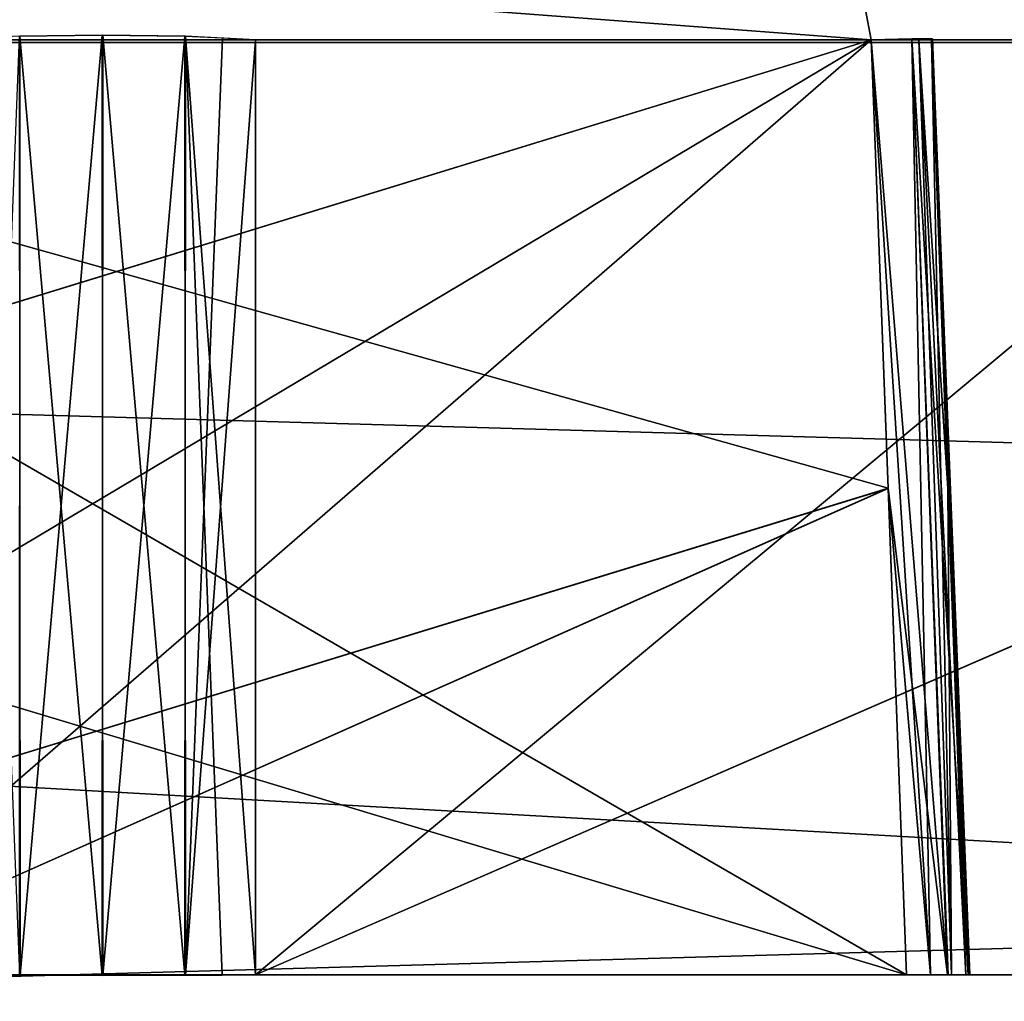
# Model space of a CAD drawing. Header units: millimetres. Extents: x -141 to 250, y -45 to 55.
# Tile 38 of 170: x -45.91 to -41.36, y 16.92 to 21.44. Entities that reach past the tile are written whole.
import ezdxf

# ---------------------------------------------------------------- set-up
doc = ezdxf.new("R2010")
doc.units = ezdxf.units.MM
doc.header["$LTSCALE"] = 52.148148
for name, color, linetype in [('147', 7, 'CONTINUOUS'), ('148', 7, 'CONTINUOUS'), ('149', 7, 'CONTINUOUS'), ('153', 7, 'CONTINUOUS'), ('164', 7, 'CONTINUOUS'), ('167', 7, 'CONTINUOUS'), ('362', 7, 'CONTINUOUS'), ('363', 7, 'CONTINUOUS'), ('364', 7, 'CONTINUOUS'), ('366', 7, 'CONTINUOUS'), ('367', 7, 'CONTINUOUS'), ('369', 7, 'CONTINUOUS'), ('370', 7, 'CONTINUOUS'), ('371', 7, 'CONTINUOUS'), ('378', 7, 'CONTINUOUS'), ('380', 7, 'CONTINUOUS'), ('381', 7, 'CONTINUOUS'), ('382', 7, 'CONTINUOUS'), ('393', 7, 'CONTINUOUS'), ('394', 7, 'CONTINUOUS'), ('395', 7, 'CONTINUOUS'), ('397', 7, 'CONTINUOUS'), ('636', 7, 'CONTINUOUS'), ('638', 7, 'CONTINUOUS'), ('640', 7, 'CONTINUOUS'), ('642', 7, 'CONTINUOUS'), ('643', 7, 'CONTINUOUS'), ('649', 7, 'CONTINUOUS'), ('651', 7, 'CONTINUOUS'), ('660', 7, 'CONTINUOUS'), ('661', 7, 'CONTINUOUS'), ('663', 7, 'CONTINUOUS'), ('745', 7, 'CONTINUOUS'), ('775', 7, 'CONTINUOUS')]:
    doc.layers.add(name, color=color, linetype=linetype)

msp = doc.modelspace()

# ---------------------------------------------------------------- linework, layer by layer
at = {"layer": '147', "linetype": 'Continuous'}
for points in [[(-140.0913, -0.4782, 141.0903), (139.7289, -0.4782, 141.0903), (-138.9997, 24.5218, 139.9988), (-140.0913, -0.4782, 141.0903)], [(-138.9997, 24.5218, 139.9988), (139.7289, -0.4782, 141.0903), (138.6374, 24.5218, 139.9988), (-138.9997, 24.5218, 139.9988)]]:
    msp.add_3dface(points, dxfattribs=at)
at = {"layer": '148', "linetype": 'Continuous'}
for points in [[(139.7289, -0.4782, -141.0903), (-140.0913, -0.4782, -141.0903), (138.6374, 24.5218, -139.9988), (139.7289, -0.4782, -141.0903)], [(138.6374, 24.5218, -139.9988), (-140.0913, -0.4782, -141.0903), (-138.9997, 24.5218, -139.9988), (138.6374, 24.5218, -139.9988)]]:
    msp.add_3dface(points, dxfattribs=at)
at = {"layer": '149', "linetype": 'Continuous'}
for points in [[(106.6, 21.3393, -123.2716), (-106.6, 21.3393, -123.2716), (106.6, 15.3131, -123.4294), (106.6, 21.3393, -123.2716)], [(-106.6, 21.3393, -123.2716), (106.6, 9.2869, -123.5872), (106.6, 15.3131, -123.4294), (-106.6, 21.3393, -123.2716)], [(-106.6, 15.3214, -123.4292), (106.6, 9.2869, -123.5872), (-106.6, 21.3393, -123.2716), (-106.6, 15.3214, -123.4292)]]:
    msp.add_3dface(points, dxfattribs=at)
at = {"layer": '153', "linetype": 'Continuous'}
for points in [[(-106.6, 9.2869, 123.5872), (-106.6, 15.3218, 123.4292), (106.6, 21.3393, 123.2716), (-106.6, 9.2869, 123.5872)], [(106.6, 15.3218, 123.4292), (-106.6, 9.2869, 123.5872), (106.6, 21.3393, 123.2716), (106.6, 15.3218, 123.4292)], [(-106.6, 15.3218, 123.4292), (-106.6, 21.3393, 123.2716), (106.6, 21.3393, 123.2716), (-106.6, 15.3218, 123.4292)]]:
    msp.add_3dface(points, dxfattribs=at)
at = {"layer": '164', "linetype": 'Continuous'}
for points in [[(106.6, 21.3393, 123.2716), (-106.6, 21.3393, 123.2716), (-106.6, 21.9001, 123.1469), (106.6, 21.3393, 123.2716)], [(106.6, 21.9001, 123.1469), (106.6, 21.3393, 123.2716), (-106.6, 21.9001, 123.1469), (106.6, 21.9001, 123.1469)]]:
    msp.add_3dface(points, dxfattribs=at)
at = {"layer": '167', "linetype": 'Continuous'}
for points in [[(-106.6, 21.3393, -123.2716), (106.6, 21.3393, -123.2716), (106.6, 21.9011, -123.1464), (-106.6, 21.3393, -123.2716)], [(-106.6, 21.9001, -123.1469), (-106.6, 21.3393, -123.2716), (106.6, 21.9011, -123.1464), (-106.6, 21.9001, -123.1469)]]:
    msp.add_3dface(points, dxfattribs=at)
at = {"layer": '362', "linetype": 'Continuous'}
for points in [[(-49.2681, 21.3523, -81.678), (-41.978, 21.3523, -88.9681), (-49.242, 19.1235, -81.594), (-49.2681, 21.3523, -81.678)], [(-49.242, 19.1235, -81.594), (-41.978, 21.3523, -88.9681), (-49.2179, 17.0413, -81.5153), (-49.242, 19.1235, -81.594)], [(-41.978, 21.3523, -88.9681), (-41.9001, 19.2838, -88.9439), (-49.2179, 17.0413, -81.5153), (-41.978, 21.3523, -88.9681)], [(-41.9001, 19.2838, -88.9439), (-41.8153, 17.0413, -88.9179), (-49.2179, 17.0413, -81.5153), (-41.9001, 19.2838, -88.9439)]]:
    msp.add_3dface(points, dxfattribs=at)
at = {"layer": '363', "linetype": 'Continuous'}
for points in [[(-41.6247, 19.2838, -89.8357), (-41.759, 21.3523, -90.4938), (-41.5416, 17.0413, -89.8187), (-41.6247, 19.2838, -89.8357)], [(-41.5416, 17.0413, -89.8187), (-41.759, 21.3523, -90.4938), (-41.6084, 17.0413, -90.5), (-41.5416, 17.0413, -89.8187)], [(-41.7011, 21.3523, -89.8518), (-41.759, 21.3523, -90.4938), (-41.6247, 19.2838, -89.8357), (-41.7011, 21.3523, -89.8518)], [(-41.759, 21.3523, -90.4938), (-41.7011, 21.3523, -91.1482), (-41.6084, 17.0413, -90.5), (-41.759, 21.3523, -90.4938)], [(-41.7011, 21.3523, -91.1482), (-41.6247, 19.2839, -91.1643), (-41.6084, 17.0413, -90.5), (-41.7011, 21.3523, -91.1482)], [(-41.6247, 19.2839, -91.1643), (-41.5416, 17.0413, -91.1813), (-41.6084, 17.0413, -90.5), (-41.6247, 19.2839, -91.1643)]]:
    msp.add_3dface(points, dxfattribs=at)
at = {"layer": '364', "linetype": 'Continuous'}
for points in [[(-47.1641, 21.3523, -97.2179), (-46.9512, 17.0413, -97.2179), (-41.978, 21.3523, -92.0319), (-47.1641, 21.3523, -97.2179)], [(-41.978, 21.3523, -92.0319), (-46.9512, 17.0413, -97.2179), (-41.9001, 19.2839, -92.0561), (-41.978, 21.3523, -92.0319)], [(-41.9001, 19.2839, -92.0561), (-46.9512, 17.0413, -97.2179), (-41.8153, 17.0413, -92.0821), (-41.9001, 19.2839, -92.0561)]]:
    msp.add_3dface(points, dxfattribs=at)
at = {"layer": '366', "linetype": 'Continuous'}
for points in [[(-44.8179, 21.3523, -99.5641), (-39.6319, 21.3523, -94.378), (-44.8179, 17.0413, -99.3512), (-44.8179, 21.3523, -99.5641)], [(-39.6319, 21.3523, -94.378), (-39.6561, 19.2838, -94.3001), (-44.8179, 17.0413, -99.3512), (-39.6319, 21.3523, -94.378)], [(-39.6561, 19.2838, -94.3001), (-39.6821, 17.0413, -94.2153), (-44.8179, 17.0413, -99.3512), (-39.6561, 19.2838, -94.3001)]]:
    msp.add_3dface(points, dxfattribs=at)
at = {"layer": '367', "linetype": 'Continuous'}
for points in [[(-39.6319, 21.3523, -61.222), (-44.8179, 17.0413, -56.2488), (-39.6561, 19.2849, -61.2999), (-39.6319, 21.3523, -61.222)], [(-44.8179, 21.3523, -56.0359), (-44.8179, 17.0413, -56.2488), (-39.6319, 21.3523, -61.222), (-44.8179, 21.3523, -56.0359)], [(-39.6561, 19.2849, -61.2999), (-44.8179, 17.0413, -56.2488), (-39.6821, 17.0413, -61.3847), (-39.6561, 19.2849, -61.2999)]]:
    msp.add_3dface(points, dxfattribs=at)
at = {"layer": '369', "linetype": 'Continuous'}
for points in [[(-47.1641, 21.3523, -58.3821), (-41.978, 21.3523, -63.5681), (-46.9512, 17.0413, -58.3821), (-47.1641, 21.3523, -58.3821)], [(-41.978, 21.3523, -63.5681), (-41.9001, 19.2849, -63.5439), (-46.9512, 17.0413, -58.3821), (-41.978, 21.3523, -63.5681)], [(-41.9001, 19.2849, -63.5439), (-41.8153, 17.0413, -63.5179), (-46.9512, 17.0413, -58.3821), (-41.9001, 19.2849, -63.5439)]]:
    msp.add_3dface(points, dxfattribs=at)
at = {"layer": '370', "linetype": 'Continuous'}
for points in [[(-41.759, 21.3523, -65.0938), (-41.7011, 21.3523, -65.7482), (-41.6084, 17.0413, -65.1), (-41.759, 21.3523, -65.0938)], [(-41.5416, 17.0413, -64.4187), (-41.759, 21.3523, -65.0938), (-41.6084, 17.0413, -65.1), (-41.5416, 17.0413, -64.4187)], [(-41.6247, 19.2849, -64.4357), (-41.759, 21.3523, -65.0938), (-41.5416, 17.0413, -64.4187), (-41.6247, 19.2849, -64.4357)], [(-41.7011, 21.3523, -64.4518), (-41.759, 21.3523, -65.0938), (-41.6247, 19.2849, -64.4357), (-41.7011, 21.3523, -64.4518)], [(-41.7011, 21.3523, -65.7482), (-41.6247, 19.2849, -65.7643), (-41.6084, 17.0413, -65.1), (-41.7011, 21.3523, -65.7482)], [(-41.6247, 19.2849, -65.7643), (-41.5416, 17.0413, -65.7813), (-41.6084, 17.0413, -65.1), (-41.6247, 19.2849, -65.7643)]]:
    msp.add_3dface(points, dxfattribs=at)
at = {"layer": '371', "linetype": 'Continuous'}
for points in [[(-41.978, 21.3523, -66.6319), (-49.2681, 21.3523, -73.922), (-41.9001, 19.2849, -66.6561), (-41.978, 21.3523, -66.6319)], [(-49.2681, 21.3523, -73.922), (-49.2438, 19.2745, -74.0003), (-41.8153, 17.0413, -66.6821), (-49.2681, 21.3523, -73.922)], [(-41.9001, 19.2849, -66.6561), (-49.2681, 21.3523, -73.922), (-41.8153, 17.0413, -66.6821), (-41.9001, 19.2849, -66.6561)], [(-49.2438, 19.2745, -74.0003), (-49.2179, 17.0413, -74.0847), (-41.8153, 17.0413, -66.6821), (-49.2438, 19.2745, -74.0003)]]:
    msp.add_3dface(points, dxfattribs=at)
at = {"layer": '378', "linetype": 'Continuous'}
for points in [[(-44.8179, 21.3523, 99.5641), (-44.8179, 17.0413, 99.3512), (-39.6319, 21.3523, 94.378), (-44.8179, 21.3523, 99.5641)], [(-39.6319, 21.3523, 94.378), (-44.8179, 17.0413, 99.3512), (-39.6561, 19.2852, 94.3002), (-39.6319, 21.3523, 94.378)], [(-39.6561, 19.2852, 94.3002), (-44.8179, 17.0413, 99.3512), (-39.6821, 17.0413, 94.2153), (-39.6561, 19.2852, 94.3002)]]:
    msp.add_3dface(points, dxfattribs=at)
at = {"layer": '380', "linetype": 'Continuous'}
for points in [[(-47.1641, 21.3523, 97.2179), (-41.978, 21.3523, 92.0319), (-46.9512, 17.0413, 97.2179), (-47.1641, 21.3523, 97.2179)], [(-41.978, 21.3523, 92.0319), (-41.9001, 19.2851, 92.0561), (-46.9512, 17.0413, 97.2179), (-41.978, 21.3523, 92.0319)], [(-41.9001, 19.2851, 92.0561), (-41.8153, 17.0413, 92.0821), (-46.9512, 17.0413, 97.2179), (-41.9001, 19.2851, 92.0561)]]:
    msp.add_3dface(points, dxfattribs=at)
at = {"layer": '381', "linetype": 'Continuous'}
for points in [[(-41.5416, 17.0413, 91.1813), (-41.759, 21.3523, 90.5062), (-41.6084, 17.0413, 90.5), (-41.5416, 17.0413, 91.1813)], [(-41.6247, 19.2851, 91.1643), (-41.759, 21.3523, 90.5062), (-41.5416, 17.0413, 91.1813), (-41.6247, 19.2851, 91.1643)], [(-41.7011, 21.3523, 91.1482), (-41.759, 21.3523, 90.5062), (-41.6247, 19.2851, 91.1643), (-41.7011, 21.3523, 91.1482)], [(-41.759, 21.3523, 90.5062), (-41.7011, 21.3523, 89.8518), (-41.6084, 17.0413, 90.5), (-41.759, 21.3523, 90.5062)], [(-41.7011, 21.3523, 89.8518), (-41.6247, 19.2852, 89.8357), (-41.6084, 17.0413, 90.5), (-41.7011, 21.3523, 89.8518)], [(-41.6247, 19.2852, 89.8357), (-41.5416, 17.0413, 89.8187), (-41.6084, 17.0413, 90.5), (-41.6247, 19.2852, 89.8357)]]:
    msp.add_3dface(points, dxfattribs=at)
at = {"layer": '382', "linetype": 'Continuous'}
for points in [[(-41.978, 21.3523, 88.9681), (-49.2681, 21.3523, 81.678), (-41.9002, 19.2852, 88.9439), (-41.978, 21.3523, 88.9681)], [(-41.9002, 19.2852, 88.9439), (-49.2681, 21.3523, 81.678), (-41.8153, 17.0413, 88.9179), (-41.9002, 19.2852, 88.9439)], [(-49.2681, 21.3523, 81.678), (-49.2438, 19.2739, 81.5997), (-41.8153, 17.0413, 88.9179), (-49.2681, 21.3523, 81.678)], [(-49.2438, 19.2739, 81.5997), (-49.2179, 17.0413, 81.5153), (-41.8153, 17.0413, 88.9179), (-49.2438, 19.2739, 81.5997)]]:
    msp.add_3dface(points, dxfattribs=at)
at = {"layer": '393', "linetype": 'Continuous'}
for points in [[(-49.2681, 21.3523, 73.922), (-41.978, 21.3523, 66.6319), (-49.242, 19.1224, 74.006), (-49.2681, 21.3523, 73.922)], [(-49.242, 19.1224, 74.006), (-41.978, 21.3523, 66.6319), (-49.2179, 17.0413, 74.0847), (-49.242, 19.1224, 74.006)], [(-41.978, 21.3523, 66.6319), (-41.9001, 19.2849, 66.6561), (-49.2179, 17.0413, 74.0847), (-41.978, 21.3523, 66.6319)], [(-41.9001, 19.2849, 66.6561), (-41.8153, 17.0413, 66.6821), (-49.2179, 17.0413, 74.0847), (-41.9001, 19.2849, 66.6561)]]:
    msp.add_3dface(points, dxfattribs=at)
at = {"layer": '394', "linetype": 'Continuous'}
for points in [[(-41.5416, 17.0413, 65.7813), (-41.759, 21.3523, 65.1062), (-41.6084, 17.0413, 65.1), (-41.5416, 17.0413, 65.7813)], [(-41.6247, 19.2849, 65.7643), (-41.759, 21.3523, 65.1062), (-41.5416, 17.0413, 65.7813), (-41.6247, 19.2849, 65.7643)], [(-41.7011, 21.3523, 65.7482), (-41.759, 21.3523, 65.1062), (-41.6247, 19.2849, 65.7643), (-41.7011, 21.3523, 65.7482)], [(-41.759, 21.3523, 65.1062), (-41.7011, 21.3523, 64.4518), (-41.6084, 17.0413, 65.1), (-41.759, 21.3523, 65.1062)], [(-41.7011, 21.3523, 64.4518), (-41.6247, 19.2849, 64.4357), (-41.6084, 17.0413, 65.1), (-41.7011, 21.3523, 64.4518)], [(-41.6247, 19.2849, 64.4357), (-41.5416, 17.0413, 64.4187), (-41.6084, 17.0413, 65.1), (-41.6247, 19.2849, 64.4357)]]:
    msp.add_3dface(points, dxfattribs=at)
at = {"layer": '395', "linetype": 'Continuous'}
for points in [[(-47.1641, 21.3523, 58.3821), (-46.9512, 17.0413, 58.3821), (-41.978, 21.3523, 63.5681), (-47.1641, 21.3523, 58.3821)], [(-41.978, 21.3523, 63.5681), (-46.9512, 17.0413, 58.3821), (-41.9001, 19.2849, 63.5439), (-41.978, 21.3523, 63.5681)], [(-41.9001, 19.2849, 63.5439), (-46.9512, 17.0413, 58.3821), (-41.8153, 17.0413, 63.5179), (-41.9001, 19.2849, 63.5439)]]:
    msp.add_3dface(points, dxfattribs=at)
at = {"layer": '397', "linetype": 'Continuous'}
for points in [[(-39.6319, 21.3523, 61.222), (-39.6561, 19.2849, 61.2999), (-44.8179, 17.0413, 56.2488), (-39.6319, 21.3523, 61.222)], [(-44.8179, 21.3523, 56.0359), (-39.6319, 21.3523, 61.222), (-44.8179, 17.0413, 56.2488), (-44.8179, 21.3523, 56.0359)], [(-39.6561, 19.2849, 61.2999), (-39.6821, 17.0413, 61.3847), (-44.8179, 17.0413, 56.2488), (-39.6561, 19.2849, 61.2999)]]:
    msp.add_3dface(points, dxfattribs=at)
at = {"layer": '636', "linetype": 'Continuous'}
for points in [[(-41.978, 21.3523, -88.9681), (-41.7912, 21.3563, -89.2274), (-41.7057, 17.0406, -89.0479), (-41.978, 21.3523, -88.9681)], [(-41.9001, 19.2838, -88.9439), (-41.978, 21.3523, -88.9681), (-41.7057, 17.0406, -89.0479), (-41.9001, 19.2838, -88.9439)], [(-41.6234, 17.0402, -89.1872), (-41.7912, 21.3563, -89.2274), (-41.5309, 17.0402, -89.4955), (-41.6234, 17.0402, -89.1872)], [(-41.7912, 21.3563, -89.2274), (-41.6957, 21.3563, -89.5323), (-41.5309, 17.0402, -89.4955), (-41.7912, 21.3563, -89.2274)], [(-41.7057, 17.0406, -89.0479), (-41.7912, 21.3563, -89.2274), (-41.6234, 17.0402, -89.1872), (-41.7057, 17.0406, -89.0479)], [(-41.6957, 21.3563, -89.5323), (-41.7011, 21.3523, -89.8518), (-41.5309, 17.0402, -89.4955), (-41.6957, 21.3563, -89.5323)], [(-41.7011, 21.3523, -89.8518), (-41.6247, 19.2838, -89.8357), (-41.5309, 17.0402, -89.4955), (-41.7011, 21.3523, -89.8518)], [(-41.8153, 17.0413, -88.9179), (-41.9001, 19.2838, -88.9439), (-41.7057, 17.0406, -89.0479), (-41.8153, 17.0413, -88.9179)], [(-41.6247, 19.2838, -89.8357), (-41.5416, 17.0413, -89.8187), (-41.5309, 17.0402, -89.4955), (-41.6247, 19.2838, -89.8357)]]:
    msp.add_3dface(points, dxfattribs=at)
at = {"layer": '638', "linetype": 'Continuous'}
for points in [[(-46.0769, 17.0397, -99.4773), (-45.9074, 21.3684, -99.7814), (-45.9044, 17.0386, -99.5689), (-46.0769, 17.0397, -99.4773)], [(-45.9074, 21.3684, -99.7814), (-45.5259, 21.374, -99.858), (-45.9044, 17.0386, -99.5689), (-45.9074, 21.3684, -99.7814)], [(-45.9044, 17.0386, -99.5689), (-45.5259, 21.374, -99.858), (-45.5229, 17.0377, -99.6438), (-45.9044, 17.0386, -99.5689)], [(-45.5259, 21.374, -99.858), (-45.1442, 21.3684, -99.7824), (-45.5229, 17.0377, -99.6438), (-45.5259, 21.374, -99.858)], [(-45.5229, 17.0377, -99.6438), (-45.1442, 21.3684, -99.7824), (-45.1418, 17.0386, -99.5676), (-45.5229, 17.0377, -99.6438)], [(-45.1442, 21.3684, -99.7824), (-44.9715, 21.3616, -99.6902), (-45.1418, 17.0386, -99.5676), (-45.1442, 21.3684, -99.7824)], [(-44.9715, 21.3616, -99.6902), (-44.8179, 21.3523, -99.5641), (-45.1418, 17.0386, -99.5676), (-44.9715, 21.3616, -99.6902)], [(-44.8179, 21.3523, -99.5641), (-44.8179, 17.0413, -99.3512), (-45.1418, 17.0386, -99.5676), (-44.8179, 21.3523, -99.5641)]]:
    msp.add_3dface(points, dxfattribs=at)
at = {"layer": '640', "linetype": 'Continuous'}
for points in [[(-45.905, 21.3684, -55.8176), (-46.0778, 21.3616, -55.9098), (-45.9075, 17.0386, -56.0324), (-45.905, 21.3684, -55.8176)], [(-45.5263, 17.0377, -55.9562), (-45.905, 21.3684, -55.8176), (-45.9075, 17.0386, -56.0324), (-45.5263, 17.0377, -55.9562)], [(-45.5233, 21.374, -55.742), (-45.905, 21.3684, -55.8176), (-45.5263, 17.0377, -55.9562), (-45.5233, 21.374, -55.742)], [(-45.1449, 17.0386, -56.0311), (-45.5233, 21.374, -55.742), (-45.5263, 17.0377, -55.9562), (-45.1449, 17.0386, -56.0311)], [(-45.1418, 21.3684, -55.8186), (-45.5233, 21.374, -55.742), (-45.1449, 17.0386, -56.0311), (-45.1418, 21.3684, -55.8186)], [(-44.9723, 17.0397, -56.1227), (-45.1418, 21.3684, -55.8186), (-45.1449, 17.0386, -56.0311), (-44.9723, 17.0397, -56.1227)], [(-44.8179, 17.0413, -56.2488), (-45.1418, 21.3684, -55.8186), (-44.9723, 17.0397, -56.1227), (-44.8179, 17.0413, -56.2488)], [(-44.8179, 17.0413, -56.2488), (-44.8179, 21.3523, -56.0359), (-45.1418, 21.3684, -55.8186), (-44.8179, 17.0413, -56.2488)]]:
    msp.add_3dface(points, dxfattribs=at)
at = {"layer": '642', "linetype": 'Continuous'}
for points in [[(-41.978, 21.3523, -63.5681), (-41.7912, 21.3563, -63.8274), (-41.7057, 17.0406, -63.6479), (-41.978, 21.3523, -63.5681)], [(-41.9001, 19.2849, -63.5439), (-41.978, 21.3523, -63.5681), (-41.7057, 17.0406, -63.6479), (-41.9001, 19.2849, -63.5439)], [(-41.7912, 21.3563, -63.8274), (-41.6957, 21.3563, -64.1323), (-41.5309, 17.0402, -64.0955), (-41.7912, 21.3563, -63.8274)], [(-41.7057, 17.0406, -63.6479), (-41.7912, 21.3563, -63.8274), (-41.6234, 17.0402, -63.7872), (-41.7057, 17.0406, -63.6479)], [(-41.6234, 17.0402, -63.7872), (-41.7912, 21.3563, -63.8274), (-41.5309, 17.0402, -64.0955), (-41.6234, 17.0402, -63.7872)], [(-41.6957, 21.3563, -64.1323), (-41.7011, 21.3523, -64.4518), (-41.5309, 17.0402, -64.0955), (-41.6957, 21.3563, -64.1323)], [(-41.7011, 21.3523, -64.4518), (-41.6247, 19.2849, -64.4357), (-41.5309, 17.0402, -64.0955), (-41.7011, 21.3523, -64.4518)], [(-41.8153, 17.0413, -63.5179), (-41.9001, 19.2849, -63.5439), (-41.7057, 17.0406, -63.6479), (-41.8153, 17.0413, -63.5179)], [(-41.6247, 19.2849, -64.4357), (-41.5416, 17.0413, -64.4187), (-41.5309, 17.0402, -64.0955), (-41.6247, 19.2849, -64.4357)]]:
    msp.add_3dface(points, dxfattribs=at)
at = {"layer": '643', "linetype": 'Continuous'}
for points in [[(-41.7912, 21.3563, -66.3726), (-41.978, 21.3523, -66.6319), (-41.6266, 17.0402, -66.4195), (-41.7912, 21.3563, -66.3726)], [(-41.978, 21.3523, -66.6319), (-41.9001, 19.2849, -66.6561), (-41.6266, 17.0402, -66.4195), (-41.978, 21.3523, -66.6319)], [(-41.5319, 17.0402, -66.1119), (-41.7912, 21.3563, -66.3726), (-41.6266, 17.0402, -66.4195), (-41.5319, 17.0402, -66.1119)], [(-41.6957, 21.3563, -66.0677), (-41.7912, 21.3563, -66.3726), (-41.5319, 17.0402, -66.1119), (-41.6957, 21.3563, -66.0677)], [(-41.6247, 19.2849, -65.7643), (-41.7011, 21.3523, -65.7482), (-41.6957, 21.3563, -66.0677), (-41.6247, 19.2849, -65.7643)], [(-41.5416, 17.0413, -65.7813), (-41.6247, 19.2849, -65.7643), (-41.6957, 21.3563, -66.0677), (-41.5416, 17.0413, -65.7813)], [(-41.5416, 17.0413, -65.7813), (-41.6957, 21.3563, -66.0677), (-41.5229, 17.0406, -65.9504), (-41.5416, 17.0413, -65.7813)], [(-41.5229, 17.0406, -65.9504), (-41.6957, 21.3563, -66.0677), (-41.5319, 17.0402, -66.1119), (-41.5229, 17.0406, -65.9504)], [(-41.9001, 19.2849, -66.6561), (-41.8153, 17.0413, -66.6821), (-41.6266, 17.0402, -66.4195), (-41.9001, 19.2849, -66.6561)]]:
    msp.add_3dface(points, dxfattribs=at)
at = {"layer": '649', "linetype": 'Continuous'}
for points in [[(-45.905, 21.3684, 99.7824), (-46.0778, 21.3616, 99.6902), (-45.9075, 17.0386, 99.5676), (-45.905, 21.3684, 99.7824)], [(-45.5263, 17.0377, 99.6438), (-45.905, 21.3684, 99.7824), (-45.9075, 17.0386, 99.5676), (-45.5263, 17.0377, 99.6438)], [(-45.5233, 21.374, 99.858), (-45.905, 21.3684, 99.7824), (-45.5263, 17.0377, 99.6438), (-45.5233, 21.374, 99.858)], [(-45.1449, 17.0386, 99.5689), (-45.5233, 21.374, 99.858), (-45.5263, 17.0377, 99.6438), (-45.1449, 17.0386, 99.5689)], [(-45.1418, 21.3684, 99.7814), (-45.5233, 21.374, 99.858), (-45.1449, 17.0386, 99.5689), (-45.1418, 21.3684, 99.7814)], [(-44.9723, 17.0397, 99.4773), (-45.1418, 21.3684, 99.7814), (-45.1449, 17.0386, 99.5689), (-44.9723, 17.0397, 99.4773)], [(-44.8179, 17.0413, 99.3512), (-45.1418, 21.3684, 99.7814), (-44.9723, 17.0397, 99.4773), (-44.8179, 17.0413, 99.3512)], [(-44.8179, 17.0413, 99.3512), (-44.8179, 21.3523, 99.5641), (-45.1418, 21.3684, 99.7814), (-44.8179, 17.0413, 99.3512)]]:
    msp.add_3dface(points, dxfattribs=at)
at = {"layer": '651', "linetype": 'Continuous'}
for points in [[(-41.7912, 21.3563, 89.2274), (-41.978, 21.3523, 88.9681), (-41.6266, 17.0402, 89.1805), (-41.7912, 21.3563, 89.2274)], [(-41.978, 21.3523, 88.9681), (-41.9002, 19.2852, 88.9439), (-41.6266, 17.0402, 89.1805), (-41.978, 21.3523, 88.9681)], [(-41.6957, 21.3563, 89.5323), (-41.7912, 21.3563, 89.2274), (-41.5319, 17.0402, 89.4881), (-41.6957, 21.3563, 89.5323)], [(-41.5319, 17.0402, 89.4881), (-41.7912, 21.3563, 89.2274), (-41.6266, 17.0402, 89.1805), (-41.5319, 17.0402, 89.4881)], [(-41.6247, 19.2852, 89.8357), (-41.7011, 21.3523, 89.8518), (-41.6957, 21.3563, 89.5323), (-41.6247, 19.2852, 89.8357)], [(-41.5416, 17.0413, 89.8187), (-41.6247, 19.2852, 89.8357), (-41.6957, 21.3563, 89.5323), (-41.5416, 17.0413, 89.8187)], [(-41.5416, 17.0413, 89.8187), (-41.6957, 21.3563, 89.5323), (-41.5229, 17.0406, 89.6496), (-41.5416, 17.0413, 89.8187)], [(-41.5229, 17.0406, 89.6496), (-41.6957, 21.3563, 89.5323), (-41.5319, 17.0402, 89.4881), (-41.5229, 17.0406, 89.6496)], [(-41.9002, 19.2852, 88.9439), (-41.8153, 17.0413, 88.9179), (-41.6266, 17.0402, 89.1805), (-41.9002, 19.2852, 88.9439)]]:
    msp.add_3dface(points, dxfattribs=at)
at = {"layer": '660', "linetype": 'Continuous'}
for points in [[(-41.978, 21.3523, 66.6319), (-41.7912, 21.3563, 66.3726), (-41.7057, 17.0406, 66.5521), (-41.978, 21.3523, 66.6319)], [(-41.9001, 19.2849, 66.6561), (-41.978, 21.3523, 66.6319), (-41.7057, 17.0406, 66.5521), (-41.9001, 19.2849, 66.6561)], [(-41.7912, 21.3563, 66.3726), (-41.6957, 21.3563, 66.0677), (-41.5309, 17.0402, 66.1045), (-41.7912, 21.3563, 66.3726)], [(-41.7057, 17.0406, 66.5521), (-41.7912, 21.3563, 66.3726), (-41.6234, 17.0402, 66.4128), (-41.7057, 17.0406, 66.5521)], [(-41.6234, 17.0402, 66.4128), (-41.7912, 21.3563, 66.3726), (-41.5309, 17.0402, 66.1045), (-41.6234, 17.0402, 66.4128)], [(-41.6957, 21.3563, 66.0677), (-41.7011, 21.3523, 65.7482), (-41.5309, 17.0402, 66.1045), (-41.6957, 21.3563, 66.0677)], [(-41.7011, 21.3523, 65.7482), (-41.6247, 19.2849, 65.7643), (-41.5309, 17.0402, 66.1045), (-41.7011, 21.3523, 65.7482)], [(-41.8153, 17.0413, 66.6821), (-41.9001, 19.2849, 66.6561), (-41.7057, 17.0406, 66.5521), (-41.8153, 17.0413, 66.6821)], [(-41.6247, 19.2849, 65.7643), (-41.5416, 17.0413, 65.7813), (-41.5309, 17.0402, 66.1045), (-41.6247, 19.2849, 65.7643)]]:
    msp.add_3dface(points, dxfattribs=at)
at = {"layer": '661', "linetype": 'Continuous'}
for points in [[(-41.7912, 21.3563, 63.8274), (-41.978, 21.3523, 63.5681), (-41.6266, 17.0402, 63.7805), (-41.7912, 21.3563, 63.8274)], [(-41.978, 21.3523, 63.5681), (-41.9001, 19.2849, 63.5439), (-41.6266, 17.0402, 63.7805), (-41.978, 21.3523, 63.5681)], [(-41.6957, 21.3563, 64.1323), (-41.7912, 21.3563, 63.8274), (-41.5319, 17.0402, 64.0881), (-41.6957, 21.3563, 64.1323)], [(-41.5319, 17.0402, 64.0881), (-41.7912, 21.3563, 63.8274), (-41.6266, 17.0402, 63.7805), (-41.5319, 17.0402, 64.0881)], [(-41.6247, 19.2849, 64.4357), (-41.7011, 21.3523, 64.4518), (-41.6957, 21.3563, 64.1323), (-41.6247, 19.2849, 64.4357)], [(-41.5229, 17.0406, 64.2496), (-41.6957, 21.3563, 64.1323), (-41.5319, 17.0402, 64.0881), (-41.5229, 17.0406, 64.2496)], [(-41.5416, 17.0413, 64.4187), (-41.6247, 19.2849, 64.4357), (-41.6957, 21.3563, 64.1323), (-41.5416, 17.0413, 64.4187)], [(-41.5416, 17.0413, 64.4187), (-41.6957, 21.3563, 64.1323), (-41.5229, 17.0406, 64.2496), (-41.5416, 17.0413, 64.4187)], [(-41.9001, 19.2849, 63.5439), (-41.8153, 17.0413, 63.5179), (-41.6266, 17.0402, 63.7805), (-41.9001, 19.2849, 63.5439)]]:
    msp.add_3dface(points, dxfattribs=at)
at = {"layer": '663', "linetype": 'Continuous'}
for points in [[(-46.0769, 17.0397, 56.1227), (-45.9074, 21.3684, 55.8186), (-45.9044, 17.0386, 56.0311), (-46.0769, 17.0397, 56.1227)], [(-45.9074, 21.3684, 55.8186), (-45.5259, 21.374, 55.742), (-45.9044, 17.0386, 56.0311), (-45.9074, 21.3684, 55.8186)], [(-45.9044, 17.0386, 56.0311), (-45.5259, 21.374, 55.742), (-45.5229, 17.0377, 55.9562), (-45.9044, 17.0386, 56.0311)], [(-45.5259, 21.374, 55.742), (-45.1442, 21.3684, 55.8176), (-45.5229, 17.0377, 55.9562), (-45.5259, 21.374, 55.742)], [(-45.5229, 17.0377, 55.9562), (-45.1442, 21.3684, 55.8176), (-45.1418, 17.0386, 56.0324), (-45.5229, 17.0377, 55.9562)], [(-45.1442, 21.3684, 55.8176), (-44.9715, 21.3616, 55.9098), (-45.1418, 17.0386, 56.0324), (-45.1442, 21.3684, 55.8176)], [(-44.9715, 21.3616, 55.9098), (-44.8179, 21.3523, 56.0359), (-45.1418, 17.0386, 56.0324), (-44.9715, 21.3616, 55.9098)], [(-44.8179, 21.3523, 56.0359), (-44.8179, 17.0413, 56.2488), (-45.1418, 17.0386, 56.0324), (-44.8179, 21.3523, 56.0359)]]:
    msp.add_3dface(points, dxfattribs=at)
at = {"layer": '745', "linetype": 'Continuous'}
for points in [[(-49.3424, 21.9064, 81.7835), (-49.2681, 21.3523, 81.678), (-42.0835, 21.9065, 89.0424), (-49.3424, 21.9064, 81.7835)], [(-49.2681, 21.3523, 81.678), (-41.978, 21.3523, 88.9681), (-42.0835, 21.9065, 89.0424), (-49.2681, 21.3523, 81.678)]]:
    msp.add_3dface(points, dxfattribs=at)
at = {"layer": '775', "linetype": 'Continuous'}
for points in [[(-41.978, 21.3523, -88.9681), (-49.2681, 21.3523, -81.678), (-49.3424, 21.9064, -81.7835), (-41.978, 21.3523, -88.9681)], [(-42.0835, 21.9064, -89.0424), (-41.978, 21.3523, -88.9681), (-49.3424, 21.9064, -81.7835), (-42.0835, 21.9064, -89.0424)]]:
    msp.add_3dface(points, dxfattribs=at)

doc.saveas('drawing.dxf')
